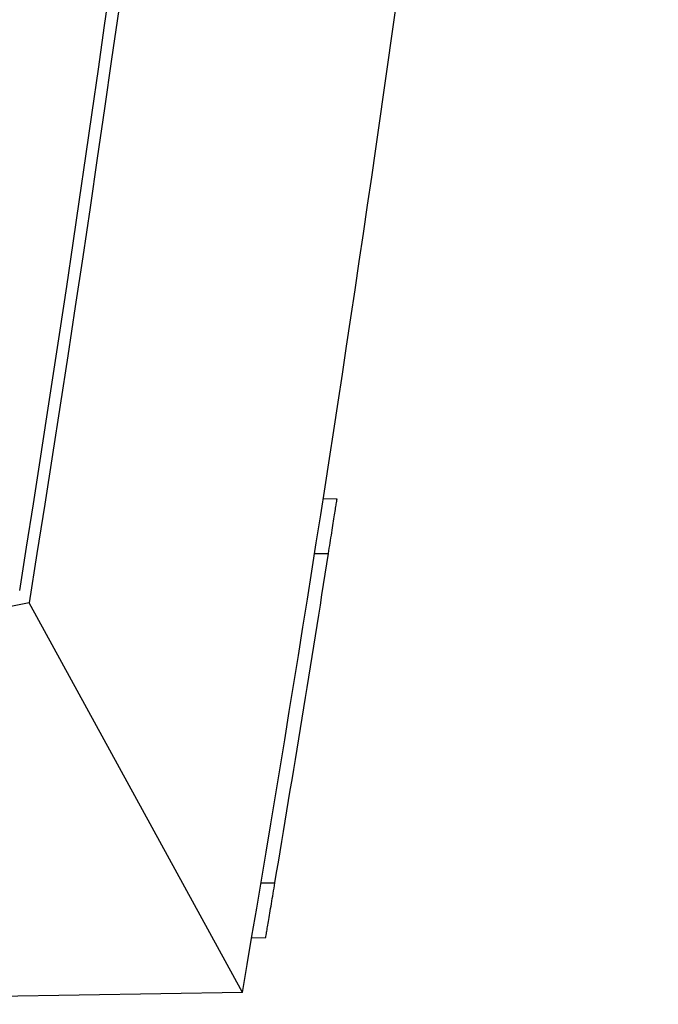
# Model space of a CAD drawing. Header units: millimetres. Extents: x 82 to 1002, y -172 to 1064.
# Tile 8 of 159: x 423 to 447, y 282 to 318. Entities that reach past the tile are written whole.
import ezdxf

# ---------------------------------------------------------------- set-up
doc = ezdxf.new("R2010")
doc.units = ezdxf.units.MM

msp = doc.modelspace()

# ---------------------------------------------------------------- linework, layer by layer
at = {"color": 7, "linetype": 'Continuous', "lineweight": 25}
for p, q in [((434.315, 300.563), (434.819, 300.553)), ((434, 298.554), (434.506, 298.554)), ((423.588, 296.759), (405.476, 293.219)), ((431.367, 282.556), (423.588, 296.759)), ((432.046, 286.555), (432.553, 286.555)), ((431.707, 284.547), (432.215, 284.555)), ((431.367, 282.556), (405.467, 282.124))]:
    msp.add_line(p, q, dxfattribs=at)
msp.add_arc((-751.423, 484.45), 1189.5, 350.942959, 0.816507, dxfattribs=at)
for points in [[(431.367, 282.556), (438.854, 326.212), (443.911, 370.169), (446.532, 414.384)], [(436.404, 412.561), (434.023, 373.74), (429.754, 335.162), (423.588, 296.759)], [(432.553, 286.555), (433.224, 290.551), (433.875, 294.551), (434.506, 298.554)]]:
    msp.add_open_spline(points, degree=3, dxfattribs=at)
for points in [[(434.506, 298.554), (434.526, 298.685), (434.547, 298.814), (434.587, 299.068), (434.607, 299.194), (434.644, 299.436), (434.662, 299.55), (434.696, 299.767), (434.712, 299.87), (434.741, 300.055), (434.754, 300.138), (434.777, 300.285), (434.787, 300.348), (434.803, 300.449), (434.809, 300.488), (434.817, 300.54), (434.819, 300.553), (434.819, 300.553)], [(432.215, 284.555), (432.215, 284.555), (432.218, 284.569), (432.226, 284.62), (432.233, 284.659), (432.25, 284.76), (432.261, 284.822), (432.285, 284.968), (432.3, 285.053), (432.331, 285.238), (432.348, 285.339), (432.385, 285.558), (432.405, 285.673), (432.445, 285.912), (432.466, 286.038), (432.509, 286.294), (432.531, 286.424), (432.553, 286.555)]]:
    msp.add_open_spline(points, degree=3, knots=[0, 0, 0, 0, 0.125, 0.125, 0.25, 0.25, 0.375, 0.375, 0.5, 0.5, 0.625, 0.625, 0.75, 0.75, 0.875, 0.875, 1, 1, 1, 1], dxfattribs=at)

doc.saveas('drawing.dxf')
